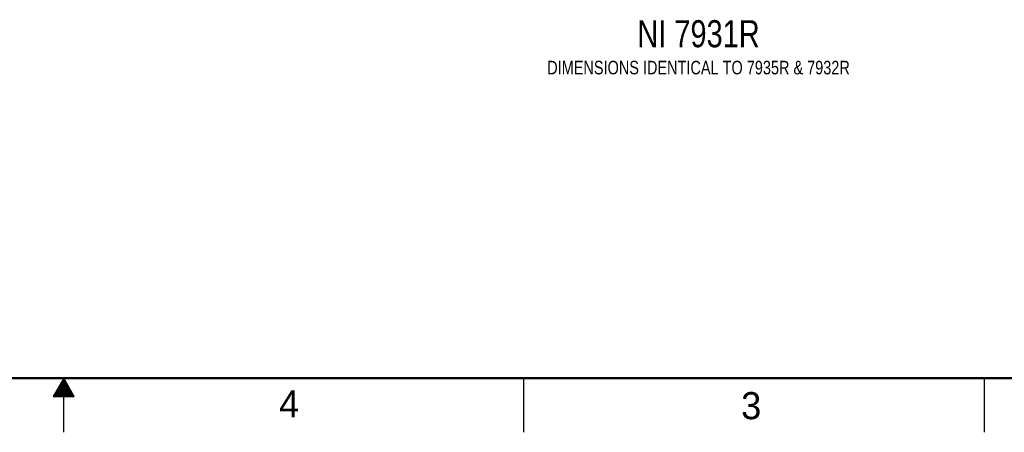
# Model space of a CAD drawing. Header units: inches. Extents: x 0 to 34, y 0 to 22.
# Tile 23 of 55: x 16.6 to 25.7, y 0 to 3.8. Entities that reach past the tile are written whole.
import ezdxf

# ---------------------------------------------------------------- set-up
doc = ezdxf.new("R2010")
doc.units = ezdxf.units.IN
doc.header["$LTSCALE"] = 1.87
doc.header["$MEASUREMENT"] = 0
doc.layers.get('0').update_dxf_attribs({"linetype": 'CONTINUOUS'})
doc.layers.add('DETAIL', color=7, linetype='CONTINUOUS')
doc.styles.get("Standard").update_dxf_attribs({"font": 'txt', "width": 0.8})
doc.styles.add('TEXTSTYLE_2', font='txt')

msp = doc.modelspace()

# ---------------------------------------------------------------- linework, layer by layer
at = {"color": 2, "linetype": 'CONTINUOUS'}
for p, q in [((17, 0.5), (16.902, 0.3303)), ((16.9769, 0.46), (17.0231, 0.46)), ((16.9827, 0.47), (17.0173, 0.47)), ((16.9885, 0.48), (17.0116, 0.48)), ((16.9942, 0.49), (17.0058, 0.49)), ((17.098, 0.3303), (17, 0.5)), ((17, 0), (17, 0.5)), ((21.25, 0), (21.25, 0.5)), ((25.5, 0.5), (25.5, 0)), ((16.925, 0.37), (17.0751, 0.37)), ((16.9307, 0.38), (17.0693, 0.38)), ((16.9365, 0.39), (17.0635, 0.39)), ((16.9423, 0.4), (17.0578, 0.4)), ((16.9481, 0.41), (17.052, 0.41)), ((16.9538, 0.42), (17.0462, 0.42)), ((16.9596, 0.43), (17.0404, 0.43)), ((16.9654, 0.44), (17.0347, 0.44)), ((16.9712, 0.45), (17.0289, 0.45)), ((16.902, 0.3303), (17.098, 0.3303)), ((16.9076, 0.34), (17.0924, 0.34)), ((16.9134, 0.35), (17.0866, 0.35)), ((16.9192, 0.36), (17.0808, 0.36))]:
    msp.add_line(p, q, dxfattribs=at)
at = {"color": 7, "linetype": 'CONTINUOUS', "const_width": 0.02}
msp.add_lwpolyline([(0.5, 0.5), (33.5, 0.5)], dxfattribs=at)

# ---------------------------------------------------------------- texts
at = {"color": 2, "linetype": 'CONTINUOUS', "char_height": 0.25, "width": 0.25, "attachment_point": 1, "line_spacing_factor": 0.9, "style": 'TEXTSTYLE_2'}
for s, insert in [('4', (18.9884, 0.3869)), ('3', (23.2555, 0.371))]:
    msp.add_mtext(s, dxfattribs=dict(at, insert=insert))
at = {"layer": 'DETAIL', "color": 2, "linetype": 'CONTINUOUS', "insert": (22.862, 3.8042), "char_height": 0.25, "width": 3.7, "attachment_point": 2, "line_spacing_factor": 0.9}
msp.add_mtext('NI 7931R\\P\\H0.125;DIMENSIONS IDENTICAL TO 7935R & 7932R', dxfattribs=at)

doc.saveas('drawing.dxf')
